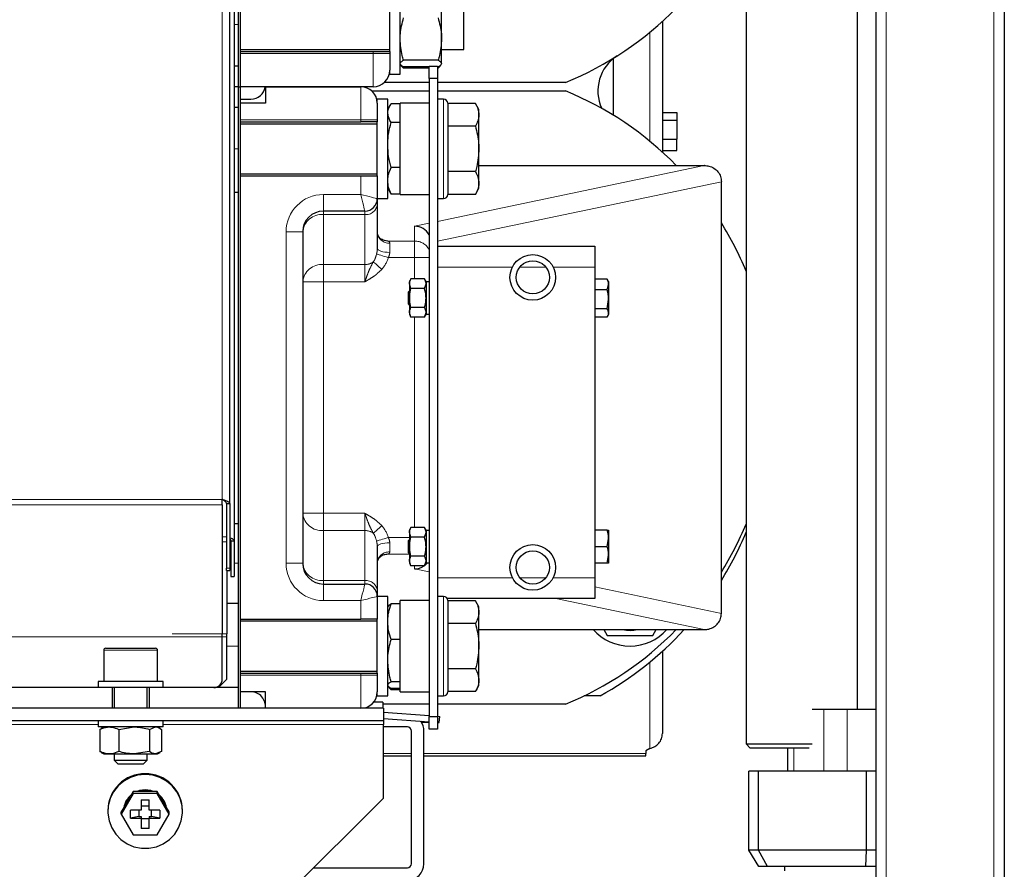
# Model space of a CAD drawing. Header units: millimetres. Extents: x 30 to 245, y 63 to 147.
# Tile 32 of 67: x 120.43 to 125.18, y 73.48 to 77.58. Entities that reach past the tile are written whole.
import ezdxf

# ---------------------------------------------------------------- set-up
doc = ezdxf.new("R2010")
doc.units = ezdxf.units.MM
doc.linetypes.add('PHANTOM', pattern=[12.7, 6.35, -1.27, 1.27, -1.27, 1.27, -1.27])

msp = doc.modelspace()

# ---------------------------------------------------------------- linework, layer by layer
at = {"color": 8, "linetype": 'PHANTOM', "lineweight": 18}
for p, q in [((124.6135, 90.9843), (124.6135, 65.8826)), ((125.1335, 90.9843), (125.1335, 65.8826)), ((121.4105, 75.2618), (121.4105, 80.2289)), ((121.4885, 77.5535), (121.4685, 77.5535)), ((123.4741, 77.5171), (123.4741, 76.9898)), ((121.4985, 77.4135), (122.1385, 77.4135)), ((122.1385, 77.4135), (122.1385, 77.4235)), ((122.1385, 77.2535), (122.1385, 77.4135)), ((122.1385, 77.4135), (122.2185, 77.4135)), ((122.0785, 77.0935), (122.0785, 77.2535)), ((122.4785, 77.098), (122.4785, 77.1935)), ((122.0785, 77.0935), (121.4985, 77.0935)), ((122.0785, 77.0835), (122.0785, 77.0935)), ((122.0785, 77.0935), (122.1585, 77.0935)), ((122.4785, 76.7135), (122.4785, 77.098)), ((121.4885, 76.9535), (121.4685, 76.9535)), ((122.4485, 76.6037), (123.7358, 76.8735)), ((122.0785, 76.7335), (122.0785, 76.8235)), ((123.8185, 76.7952), (122.4485, 76.5081)), ((121.8985, 76.7335), (122.0785, 76.7335)), ((121.8985, 76.6535), (121.8985, 76.7335)), ((121.8985, 76.6535), (121.8985, 76.6365)), ((121.8985, 76.6365), (121.8985, 76.3952)), ((122.0985, 76.6365), (121.8985, 76.6365)), ((122.0985, 76.6365), (122.0985, 76.6535)), ((122.0985, 76.3952), (122.0985, 76.6365)), ((122.3385, 76.5806), (122.4085, 76.5953)), ((122.3385, 76.5089), (122.3385, 76.5806)), ((121.7185, 74.9535), (121.7185, 76.5535)), ((121.7985, 76.5535), (121.7185, 76.5535)), ((122.2086, 76.5089), (122.3385, 76.5089)), ((122.2185, 76.4987), (122.2185, 76.4543)), ((122.3385, 76.5089), (122.3385, 76.4291)), ((121.8985, 76.3952), (122.0985, 76.3952)), ((121.8985, 76.3952), (121.8985, 76.3121)), ((122.0985, 76.3121), (122.0985, 76.3952)), ((122.3385, 76.4291), (122.2115, 76.4291)), ((122.3385, 76.3258), (122.3385, 76.4291)), ((122.3385, 76.4291), (122.4085, 76.4291)), ((122.18, 76.3719), (122.1585, 76.3514)), ((122.8105, 76.3835), (122.4485, 76.3835)), ((122.971, 76.3835), (122.8461, 76.3835)), ((123.2085, 76.3835), (123.0065, 76.3835)), ((121.8985, 76.3121), (121.7985, 76.3121)), ((121.8985, 76.3121), (121.8985, 75.1948)), ((122.0985, 76.3121), (121.8985, 76.3121)), ((122.3385, 75.1258), (122.3385, 76.1411)), ((121.4105, 75.2618), (113.5485, 75.2618)), ((121.4105, 75.2363), (113.5485, 75.2363)), ((121.8985, 75.1948), (121.7985, 75.1948)), ((121.8985, 75.1948), (121.8985, 75.1117)), ((121.8985, 75.1948), (122.0985, 75.1948)), ((122.0985, 75.1117), (122.0985, 75.1948)), ((122.1585, 75.1555), (122.18, 75.1351)), ((121.8985, 75.1117), (121.8985, 74.8704)), ((122.0985, 75.1117), (121.8985, 75.1117)), ((122.0985, 74.8704), (122.0985, 75.1117)), ((121.4305, 75.0818), (121.4105, 75.0818)), ((121.4305, 75.0563), (121.4105, 75.0563)), ((122.2115, 75.0778), (122.3135, 75.0778)), ((122.2185, 75.0526), (122.2185, 75.0083)), ((122.3135, 74.998), (122.2086, 74.998)), ((121.4305, 74.93), (121.4465, 74.93)), ((121.4525, 74.9535), (121.4465, 74.9535)), ((121.4885, 74.9535), (121.4685, 74.9535)), ((121.7985, 74.9535), (121.7185, 74.9535)), ((122.3385, 74.9263), (122.3385, 74.9411)), ((122.4085, 74.9116), (122.3385, 74.9263)), ((121.8985, 74.8704), (121.8985, 74.8535)), ((121.8985, 74.8704), (122.0985, 74.8704)), ((122.0985, 74.8535), (122.0985, 74.8704)), ((122.4485, 74.8835), (122.8105, 74.8835)), ((122.8461, 74.8835), (122.971, 74.8835)), ((123.0065, 74.8835), (123.2085, 74.8835)), ((121.8985, 74.8535), (121.8985, 74.7735)), ((123.2085, 74.8396), (123.8185, 74.7117)), ((122.0785, 74.7735), (121.8985, 74.7735)), ((122.0785, 74.6835), (122.0785, 74.7735)), ((122.4785, 74.7195), (122.4785, 74.7935)), ((123.7358, 74.6335), (123.0201, 74.7835)), ((122.4785, 74.3135), (122.4785, 74.7195)), ((113.5485, 74.6127), (121.4105, 74.6127)), ((121.4105, 74.5986), (113.5485, 74.5986)), ((121.4105, 74.6127), (121.4325, 74.6127)), ((121.4325, 74.5986), (121.4105, 74.5986)), ((121.0985, 74.5335), (120.8385, 74.5335)), ((121.4885, 74.5535), (121.4325, 74.5535)), ((123.4741, 74.4771), (123.4741, 74.0594)), ((121.4985, 74.4135), (122.0785, 74.4135)), ((122.0785, 74.4135), (122.0785, 74.4235)), ((122.0785, 74.2535), (122.0785, 74.4135)), ((122.0785, 74.4135), (122.1585, 74.4135)), ((124.3124, 74.2495), (124.3124, 73.9495)), ((124.4261, 74.2495), (124.4261, 73.9495)), ((120.8115, 74.1761), (119.2295, 74.1761)), ((122.1885, 74.1761), (121.1255, 74.1761)), ((124.1674, 74.0615), (124.1674, 73.9495)), ((122.3235, 74.0359), (122.1885, 74.0359)), ((123.4541, 74.0359), (122.3835, 74.0359))]:
    msp.add_line(p, q, dxfattribs=at)
at = {"color": 7, "linetype": 'Continuous', "lineweight": 25}
for p, q in [((125.1835, 90.9735), (125.1835, 65.8935)), ((124.5635, 90.9593), (124.5635, 65.8897)), ((124.4755, 74.2495), (124.4755, 83.6935)), ((123.9375, 80.6421), (123.9375, 74.0815)), ((121.4465, 75.2418), (121.4465, 80.2048)), ((121.4685, 80.1906), (121.4685, 75.0618)), ((121.4885, 77.2535), (121.4885, 80.1782)), ((121.4985, 77.2535), (121.4985, 80.172)), ((122.2685, 77.5535), (122.2685, 77.7935)), ((122.2185, 77.5535), (122.2185, 77.6835)), ((122.4685, 77.4835), (122.4685, 77.6714)), ((122.576, 77.4335), (122.576, 77.6735)), ((122.2185, 77.4235), (122.2185, 77.5535)), ((122.2685, 77.3135), (122.2685, 77.5535)), ((123.5341, 77.569), (123.5341, 76.938)), ((122.4685, 77.3655), (122.4685, 77.4835)), ((121.4985, 77.4335), (122.2185, 77.4335)), ((122.4685, 77.4335), (122.576, 77.4335)), ((121.4985, 77.4235), (122.1385, 77.4235)), ((122.1385, 77.4235), (122.2185, 77.4235)), ((122.2185, 77.4235), (122.2185, 77.4135)), ((122.2185, 77.4135), (122.2185, 77.3335)), ((123.2985, 77.1152), (123.2985, 77.3917)), ((121.4885, 77.3535), (121.4685, 77.3535)), ((121.4885, 77.2535), (121.4885, 77.3535)), ((122.2855, 77.3435), (122.2841, 77.3487)), ((122.4515, 77.3815), (122.2855, 77.3815)), ((122.4085, 77.3495), (122.2855, 77.3495)), ((122.4085, 77.3435), (122.2855, 77.3435)), ((122.4085, 77.3535), (122.4485, 77.3535)), ((122.4085, 77.2935), (122.4085, 77.3535)), ((122.4485, 77.3535), (122.4485, 77.2935)), ((122.4515, 77.3495), (122.4485, 77.3495)), ((122.4515, 77.3435), (122.4485, 77.3435)), ((122.4534, 77.3507), (122.4515, 77.3435)), ((122.2185, 77.3135), (122.2185, 77.3335)), ((122.2185, 77.3135), (122.2685, 77.3135)), ((122.4485, 77.2935), (122.4085, 77.2935)), ((122.4085, 77.2935), (122.4085, 74.2135)), ((122.4485, 77.2935), (122.4485, 74.2135)), ((121.4885, 77.2535), (121.4685, 77.2535)), ((121.4885, 77.1535), (121.4885, 77.2535)), ((121.4885, 77.2535), (121.4985, 77.2535)), ((121.4885, 74.2535), (121.4885, 77.2535)), ((122.1385, 77.2535), (121.4985, 77.2535)), ((121.4985, 74.2535), (121.4985, 77.2535)), ((121.6185, 77.2535), (122.0785, 77.2535)), ((121.6185, 77.2535), (121.6185, 77.1735)), ((122.4085, 77.2735), (122.1914, 77.2735)), ((123.0665, 77.2735), (122.4485, 77.2735)), ((121.4985, 77.1935), (121.5485, 77.1935)), ((122.1314, 77.2335), (122.4085, 77.2335)), ((122.2085, 77.1935), (122.1585, 77.1935)), ((122.1585, 77.1735), (122.1585, 77.1935)), ((122.2085, 76.9535), (122.2085, 77.1935)), ((122.4485, 77.2335), (123.0665, 77.2335)), ((122.4785, 77.1935), (122.4485, 77.1935)), ((121.4885, 77.1535), (121.4685, 77.1535)), ((121.6185, 77.1735), (121.4985, 77.1735)), ((122.1585, 77.1735), (122.1585, 77.0935)), ((122.2192, 77.1619), (122.2085, 77.1435)), ((122.2685, 77.1718), (122.2255, 77.1718)), ((122.4085, 77.1735), (122.2685, 77.1735)), ((122.2685, 76.7335), (122.2685, 77.1735)), ((122.4985, 77.1735), (122.4985, 77.086)), ((122.6315, 77.1729), (122.4985, 77.1729)), ((122.6485, 77.1435), (122.6315, 77.1729)), ((122.6485, 77.118), (122.6485, 77.1435)), ((122.6485, 76.9535), (122.6485, 77.118)), ((123.5341, 77.1287), (123.6041, 77.1287)), ((123.6041, 77.1287), (123.6041, 77.0916)), ((121.4985, 77.0835), (122.0785, 77.0835)), ((122.1585, 77.0735), (121.4985, 77.0735)), ((122.1585, 77.0835), (122.0785, 77.0835)), ((122.1585, 77.0935), (122.1585, 77.0835)), ((122.1585, 76.9535), (122.1585, 77.0835)), ((122.2685, 77.0815), (122.2255, 77.0815)), ((122.4985, 77.086), (122.4985, 76.7335)), ((122.6315, 77.0632), (122.4985, 77.0632)), ((123.5341, 77.0916), (123.6041, 77.0916)), ((123.6041, 77.0916), (123.6041, 76.9998)), ((123.5341, 76.9998), (123.6041, 76.9998)), ((123.6041, 76.9451), (123.6041, 76.9998)), ((122.1585, 76.8235), (122.1585, 76.9535)), ((122.2085, 76.7135), (122.2085, 76.9535)), ((122.6485, 76.7889), (122.6485, 76.9535)), ((123.5341, 76.9451), (123.6041, 76.9451)), ((122.2685, 76.8632), (122.2255, 76.8632)), ((122.6485, 76.8735), (123.7358, 76.8735)), ((121.4985, 76.8335), (122.1585, 76.8335)), ((121.4985, 76.8235), (122.0785, 76.8235)), ((122.0785, 76.8235), (122.1585, 76.8235)), ((122.1585, 76.8235), (122.1585, 76.7135)), ((122.6315, 76.8438), (122.4985, 76.8438)), ((122.6485, 76.7635), (122.6485, 76.7889)), ((123.8185, 76.7952), (123.8185, 76.7952)), ((123.8185, 74.7118), (123.8185, 76.7952)), ((121.4885, 76.7435), (121.4685, 76.7435)), ((122.2085, 76.7635), (122.2192, 76.745)), ((122.2191, 76.7451), (122.2255, 76.7352)), ((122.2685, 76.7352), (122.2255, 76.7352)), ((122.2685, 76.7335), (122.4085, 76.7335)), ((122.6315, 76.7341), (122.4985, 76.7341)), ((122.6315, 76.7341), (122.6485, 76.7635)), ((122.1585, 76.7135), (122.2085, 76.7135)), ((122.1585, 76.7135), (122.1585, 76.6864)), ((122.1585, 76.6864), (122.1585, 76.4732)), ((122.4485, 76.7135), (122.4785, 76.7135)), ((122.0985, 76.6535), (121.8985, 76.6535)), ((121.7985, 76.5535), (121.7985, 74.9535)), ((122.4485, 76.4835), (123.2085, 76.4835)), ((123.2085, 76.4835), (123.2085, 76.3835)), ((123.2085, 76.3835), (123.2085, 74.8835)), ((122.3207, 76.3258), (122.3135, 76.3135)), ((122.3135, 76.3135), (122.3135, 76.3027)), ((122.3207, 76.2797), (122.3135, 76.3027)), ((122.3135, 76.3027), (122.3135, 76.2335)), ((122.3864, 76.3258), (122.3207, 76.3258)), ((122.3935, 76.3135), (122.3864, 76.3258)), ((122.3864, 76.2797), (122.3935, 76.3027)), ((122.3935, 76.3135), (122.3935, 76.3027)), ((122.4085, 76.3115), (122.3935, 76.3115)), ((122.3935, 76.3027), (122.3935, 76.2335)), ((123.2674, 76.3256), (123.2085, 76.3256)), ((123.2674, 76.3256), (123.2696, 76.322)), ((123.2674, 76.2734), (123.2745, 76.2995)), ((123.2745, 76.3135), (123.2695, 76.3222)), ((123.2745, 76.3135), (123.2745, 76.2995)), ((123.2745, 76.2995), (123.2745, 76.2273)), ((122.3135, 76.2685), (122.3085, 76.2635)), ((122.3085, 76.2464), (122.3085, 76.2635)), ((122.3085, 76.2035), (122.3085, 76.2464)), ((122.3864, 76.2797), (122.3207, 76.2797)), ((123.2674, 76.2734), (123.2085, 76.2734)), ((122.3085, 76.2035), (122.3135, 76.1985)), ((122.3135, 76.2335), (122.3135, 76.1642)), ((122.3935, 76.2335), (122.3935, 76.1642)), ((123.2674, 76.1813), (123.2745, 76.2273)), ((123.2745, 76.2273), (123.2745, 76.1613)), ((122.3207, 76.1411), (122.3135, 76.1642)), ((122.3135, 76.1642), (122.3135, 76.1535)), ((122.3135, 76.1535), (122.3207, 76.1411)), ((122.3864, 76.1873), (122.3207, 76.1873)), ((122.3864, 76.1411), (122.3935, 76.1642)), ((122.3864, 76.1411), (122.3935, 76.1535)), ((122.3935, 76.1642), (122.3935, 76.1535)), ((122.3935, 76.1555), (122.4085, 76.1555)), ((123.2674, 76.1813), (123.2085, 76.1813)), ((123.2695, 76.1448), (123.2745, 76.1535)), ((123.2745, 76.1613), (123.2745, 76.1535)), ((122.3864, 76.1411), (122.3207, 76.1411)), ((123.2674, 76.1414), (123.2085, 76.1414)), ((121.4105, 75.2363), (121.4105, 75.2618)), ((121.4105, 75.2363), (121.4105, 74.6127)), ((121.4305, 75.2418), (121.4465, 75.2418)), ((121.4305, 75.2418), (121.4305, 74.93)), ((121.4465, 75.2418), (121.4465, 74.93)), ((121.4885, 75.1435), (121.4685, 75.1435)), ((122.3207, 75.1258), (122.3135, 75.1135)), ((122.3135, 75.1135), (122.3135, 75.1027)), ((122.3864, 75.1258), (122.3207, 75.1258)), ((122.3935, 75.1135), (122.3864, 75.1258)), ((122.3935, 75.1135), (122.3935, 75.1027)), ((122.4085, 75.1115), (122.3935, 75.1115)), ((123.2674, 75.1135), (123.2085, 75.1135)), ((123.2745, 75.1135), (123.2745, 75.0735)), ((121.4525, 75.0618), (121.4685, 75.0618)), ((121.4525, 75.0618), (121.4525, 74.89)), ((121.4685, 75.0618), (121.4685, 74.89)), ((122.3135, 75.0685), (122.3085, 75.0635)), ((122.3085, 75.0335), (122.3085, 75.0635)), ((122.3135, 75.1027), (122.3135, 75.0335)), ((122.3207, 75.0797), (122.3135, 75.1027)), ((122.3864, 75.0797), (122.3207, 75.0797)), ((122.3864, 75.0797), (122.3935, 75.1027)), ((122.3935, 75.1027), (122.3935, 75.0335)), ((123.2674, 75.0335), (123.2745, 75.0735)), ((123.2745, 75.0735), (123.2745, 74.9935)), ((122.1585, 75.0338), (122.1585, 74.8205)), ((122.3085, 75.0035), (122.3085, 75.0335)), ((122.3135, 75.0335), (122.3135, 74.9642)), ((122.3935, 75.0335), (122.3935, 74.9642)), ((123.2674, 75.0335), (123.2085, 75.0335)), ((122.3085, 75.0035), (122.3135, 74.9985)), ((122.3207, 74.9411), (122.3135, 74.9642)), ((122.3135, 74.9642), (122.3135, 74.9535)), ((122.3864, 74.9873), (122.3207, 74.9873)), ((122.3864, 74.9411), (122.3935, 74.9642)), ((122.3935, 74.9642), (122.3935, 74.9535)), ((123.2674, 74.9535), (123.2745, 74.9935)), ((123.2745, 74.9935), (123.2745, 74.9535)), ((121.4305, 74.9183), (121.4305, 74.93)), ((121.4305, 74.9183), (121.4465, 74.9183)), ((121.4325, 74.9183), (121.4325, 74.6127)), ((121.4465, 74.93), (121.4465, 74.9183)), ((122.3135, 74.9535), (122.3207, 74.9411)), ((122.3864, 74.9411), (122.3207, 74.9411)), ((122.3864, 74.9411), (122.3935, 74.9535)), ((122.3935, 74.9555), (122.4085, 74.9555)), ((123.2674, 74.9535), (123.2085, 74.9535)), ((121.4525, 74.89), (121.4685, 74.89)), ((123.2085, 74.8835), (123.2085, 74.7835)), ((121.8985, 74.8535), (122.0985, 74.8535)), ((122.1585, 74.8205), (122.1585, 74.7935)), ((122.2085, 74.7935), (122.1585, 74.7935)), ((122.1585, 74.7935), (122.1585, 74.6835)), ((122.2085, 74.5535), (122.2085, 74.7935)), ((122.4085, 74.7735), (122.2685, 74.7735)), ((122.2685, 74.3335), (122.2685, 74.7735)), ((122.4785, 74.7935), (122.4485, 74.7935)), ((123.2085, 74.7835), (122.4958, 74.7835)), ((122.4985, 74.7735), (122.4985, 74.7056)), ((122.6315, 74.7729), (122.4985, 74.7729)), ((122.6485, 74.7435), (122.6315, 74.7729)), ((121.4885, 74.7596), (121.4325, 74.7596)), ((122.2685, 74.7574), (122.2255, 74.7574)), ((122.6485, 74.718), (122.6485, 74.7435)), ((121.4985, 74.6835), (122.0785, 74.6835)), ((122.1585, 74.6835), (122.0785, 74.6835)), ((122.1585, 74.5535), (122.1585, 74.6835)), ((122.4985, 74.7056), (122.4985, 74.3335)), ((122.6485, 74.5535), (122.6485, 74.718)), ((123.8185, 74.7117), (123.8185, 74.7118)), ((122.1585, 74.6735), (121.4985, 74.6735)), ((122.6315, 74.6632), (122.4985, 74.6632)), ((122.6485, 74.6335), (123.7358, 74.6335)), ((123.2512, 74.6335), (123.2681, 74.6042)), ((123.4874, 74.6042), (123.5043, 74.6335)), ((121.4105, 74.5986), (121.4105, 74.6127)), ((121.4105, 74.3935), (121.4105, 74.5986)), ((121.4325, 74.5986), (121.4325, 74.6127)), ((121.4325, 74.3935), (121.4325, 74.5986)), ((122.2685, 74.5855), (122.2255, 74.5855)), ((120.8385, 74.5335), (120.8385, 74.3835)), ((120.8485, 74.5435), (121.0885, 74.5435)), ((121.0985, 74.3835), (121.0985, 74.5335)), ((122.1585, 74.4235), (122.1585, 74.5535)), ((122.2085, 74.3135), (122.2085, 74.5535)), ((122.6485, 74.3889), (122.6485, 74.5535)), ((123.5341, 74.529), (123.5341, 74.1315)), ((122.6315, 74.4438), (122.4985, 74.4438)), ((121.3925, 74.3535), (121.4325, 74.3935)), ((121.4985, 74.4335), (122.1585, 74.4335)), ((121.4985, 74.4235), (122.0785, 74.4235)), ((122.0785, 74.4235), (122.1585, 74.4235)), ((122.1585, 74.4235), (122.1585, 74.4135)), ((122.1585, 74.4135), (122.1585, 74.3335)), ((120.8785, 74.3535), (119.1585, 74.3535)), ((120.8115, 74.3835), (120.8115, 74.3535)), ((121.1255, 74.3835), (120.8115, 74.3835)), ((120.8785, 74.3535), (120.8785, 74.2535)), ((121.0585, 74.3535), (120.8785, 74.3535)), ((120.8885, 74.3535), (120.8885, 74.2535)), ((121.0485, 74.2535), (121.0485, 74.3535)), ((121.0585, 74.3535), (121.0585, 74.2535)), ((121.4885, 74.3535), (121.0585, 74.3535)), ((121.1255, 74.3535), (121.1255, 74.3835)), ((121.4885, 74.2535), (121.4885, 74.3535)), ((122.2255, 74.3435), (122.2236, 74.3507)), ((122.2685, 74.3815), (122.2255, 74.3815)), ((122.2685, 74.3495), (122.2255, 74.3495)), ((122.2685, 74.3435), (122.2255, 74.3435)), ((122.6315, 74.3341), (122.6485, 74.3635)), ((122.6485, 74.3635), (122.6485, 74.3889)), ((121.6185, 74.3335), (121.4985, 74.3335)), ((121.6185, 74.2535), (121.6185, 74.3335)), ((122.1585, 74.3135), (122.1585, 74.3335)), ((122.1585, 74.3135), (122.2085, 74.3135)), ((122.2685, 74.3335), (122.4085, 74.3335)), ((122.4485, 74.3135), (122.4785, 74.3135)), ((122.6315, 74.3341), (122.4985, 74.3341)), ((123.2331, 74.3135), (123.1559, 74.3135)), ((122.1885, 74.2535), (113.5485, 74.2535)), ((121.6185, 74.283), (121.6157, 74.283)), ((121.6174, 74.276), (121.6185, 74.276)), ((122.1851, 74.283), (122.1406, 74.283)), ((122.1851, 74.283), (122.1851, 74.2535)), ((122.4085, 74.2735), (122.1851, 74.2735)), ((122.1885, 74.2535), (122.1885, 74.1935)), ((123.0665, 74.2735), (122.4485, 74.2735)), ((124.2569, 74.2495), (124.3124, 74.2495)), ((124.3124, 74.2495), (124.4261, 74.2495)), ((124.4261, 74.2495), (124.5635, 74.2495)), ((122.1885, 74.2344), (122.4085, 74.2184)), ((122.1885, 74.2043), (122.4085, 74.1883)), ((122.4085, 74.2135), (122.4485, 74.2135)), ((122.4085, 74.1535), (122.4085, 74.2135)), ((122.4485, 74.2155), (122.4595, 74.2147)), ((122.4485, 74.2135), (122.4485, 74.1535)), ((122.4573, 74.1847), (122.4595, 74.2147)), ((122.1885, 74.1935), (113.5485, 74.1935)), ((120.8115, 74.1935), (120.8115, 74.1635)), ((121.1255, 74.1635), (120.8115, 74.1635)), ((120.8276, 74.1553), (120.8196, 74.1519)), ((120.8385, 74.1635), (120.8268, 74.1567)), ((120.9107, 74.1519), (120.9851, 74.1635)), ((121.0595, 74.1519), (121.0885, 74.1635)), ((121.1102, 74.1567), (121.0985, 74.1635)), ((121.1255, 74.1635), (121.1255, 74.1935)), ((122.1885, 74.1935), (122.1885, 74.1761)), ((122.1885, 73.8192), (122.1885, 74.1761)), ((122.3035, 74.1635), (122.1885, 74.1635)), ((122.4085, 74.1847), (122.372, 74.1847)), ((122.4485, 74.1535), (122.4085, 74.1535)), ((122.4485, 74.1854), (122.4573, 74.1847)), ((122.4573, 74.1847), (122.4485, 74.1847)), ((120.8196, 74.1519), (120.8196, 74.0451)), ((120.9107, 74.1519), (120.9107, 74.0451)), ((121.0595, 74.1519), (121.0595, 74.0451)), ((121.1174, 74.1519), (121.1174, 74.0451)), ((122.3235, 73.5035), (122.3235, 74.1435)), ((122.3835, 73.5035), (122.3835, 74.1435)), ((123.4741, 74.0594), (123.4541, 74.0477)), ((123.9375, 74.0815), (123.9575, 74.0615)), ((123.9375, 74.0815), (124.2065, 74.0815)), ((124.2413, 74.0615), (123.9575, 74.0615)), ((124.1374, 74.0615), (124.1374, 73.9495)), ((124.2065, 74.0815), (124.2569, 74.0815)), ((120.8196, 74.0451), (120.8276, 74.0419)), ((120.8267, 74.0403), (120.8385, 74.0335)), ((120.8385, 74.0335), (120.8651, 74.0335)), ((120.8651, 74.0335), (120.9851, 74.0335)), ((120.8885, 74.0335), (120.8885, 74.0035)), ((121.0595, 74.0451), (120.9851, 74.0335)), ((120.9851, 74.0335), (121.0885, 74.0335)), ((121.0485, 74.0035), (121.0485, 74.0335)), ((121.1174, 74.0451), (121.0885, 74.0335)), ((121.0885, 74.0335), (121.0985, 74.0335)), ((121.0985, 74.0335), (121.1104, 74.0403)), ((122.1885, 74.0244), (122.3235, 74.0244)), ((122.3835, 74.0244), (123.4541, 74.0244)), ((123.4541, 74.0477), (123.4541, 74.0359)), ((123.4541, 74.0244), (123.4541, 74.0359)), ((120.8885, 74.0035), (120.9085, 73.9835)), ((120.8885, 74.0035), (121.0259, 74.0035)), ((121.0116, 73.9835), (120.9085, 73.9835)), ((121.0285, 73.9835), (121.0116, 73.9835)), ((121.0259, 74.0035), (121.0485, 74.0035)), ((121.0285, 73.9835), (121.0485, 74.0035)), ((123.9507, 73.5695), (123.9507, 73.9495)), ((123.9976, 73.9495), (123.9507, 73.9495)), ((123.9976, 73.5695), (123.9976, 73.9495)), ((124.5194, 73.9495), (123.9976, 73.9495)), ((124.5194, 73.5695), (124.5194, 73.9495)), ((124.5635, 73.9495), (124.5194, 73.9495)), ((120.9808, 73.8418), (120.923, 73.7427)), ((120.9679, 73.8302), (120.9359, 73.7752)), ((120.9808, 73.8523), (120.9679, 73.8302)), ((120.9808, 73.8418), (120.9808, 73.8523)), ((121.0065, 73.8523), (120.9808, 73.8523)), ((121.0962, 73.8418), (120.9808, 73.8418)), ((121.0705, 73.8523), (121.0065, 73.8523)), ((121.0962, 73.8523), (121.0705, 73.8523)), ((121.0962, 73.8418), (121.0962, 73.8523)), ((121.1091, 73.8302), (121.0962, 73.8523)), ((121.154, 73.7427), (121.0962, 73.8418)), ((121.1411, 73.7752), (121.1091, 73.8302)), ((120.9359, 73.7752), (120.923, 73.7531)), ((121.0185, 73.8125), (121.0585, 73.8125)), ((121.0185, 73.8125), (121.0185, 73.7625)), ((121.0585, 73.7816), (121.0185, 73.7816)), ((121.0585, 73.7625), (121.0585, 73.8125)), ((121.154, 73.7531), (121.1411, 73.7752)), ((121.6885, 73.3234), (122.1885, 73.8192)), ((120.8585, 73.7597), (120.8585, 73.7558)), ((120.923, 73.7427), (120.923, 73.7531)), ((120.923, 73.7427), (120.9808, 73.6436)), ((121.0185, 73.7625), (120.9681, 73.7625)), ((120.9681, 73.7229), (120.9681, 73.7625)), ((121.0085, 73.732), (120.9681, 73.7229)), ((121.0085, 73.7625), (121.0085, 73.732)), ((121.0085, 73.732), (121.0185, 73.732)), ((121.0185, 73.732), (121.0185, 73.7229)), ((121.1089, 73.7625), (121.0585, 73.7625)), ((121.0585, 73.732), (121.0585, 73.7229)), ((121.0585, 73.732), (121.0685, 73.732)), ((121.0685, 73.732), (121.0685, 73.7625)), ((121.1089, 73.7229), (121.0685, 73.732)), ((121.0962, 73.6436), (121.154, 73.7427)), ((121.1089, 73.7625), (121.1089, 73.7229)), ((121.154, 73.7427), (121.154, 73.7531)), ((121.2185, 73.7558), (121.2185, 73.7597)), ((120.9681, 73.7229), (121.0185, 73.7229)), ((121.0185, 73.7229), (121.0185, 73.6729)), ((121.0185, 73.7221), (121.0585, 73.7221)), ((121.0585, 73.6729), (121.0585, 73.7229)), ((121.0585, 73.7229), (121.1089, 73.7229)), ((120.9808, 73.6436), (121.0962, 73.6436)), ((121.0585, 73.6729), (121.0185, 73.6729)), ((123.9989, 73.4895), (123.9507, 73.5695)), ((123.9976, 73.5695), (123.9507, 73.5695)), ((124.5194, 73.5695), (123.9976, 73.5695)), ((124.0415, 73.4895), (123.9976, 73.5695)), ((124.5151, 73.4895), (124.5194, 73.5695)), ((124.5635, 73.5695), (124.5194, 73.5695)), ((124.0415, 73.4895), (123.9989, 73.4895)), ((124.5151, 73.4895), (124.0415, 73.4895)), ((124.1225, 73.4895), (124.1225, 73.4695)), ((124.5635, 73.4895), (124.5151, 73.4895)), ((121.8499, 73.4835), (122.3035, 73.4835))]:
    msp.add_line(p, q, dxfattribs=at)
at = {"color": 8, "linetype": 'PHANTOM', "lineweight": 18, "flags": 128}
for points in [[(122.0985, 76.6535), (122.0982, 76.6547), (122.0973, 76.6583), (122.0958, 76.6642), (122.0938, 76.6722), (122.0914, 76.682), (122.0885, 76.6935), (122.0854, 76.7061), (122.082, 76.7196), (122.0785, 76.7335)], [(122.1585, 76.7135), (122.1573, 76.7138), (122.1537, 76.7147), (122.1478, 76.7161), (122.1398, 76.7181), (122.1299, 76.7206), (122.1185, 76.7235), (122.1059, 76.7266), (122.0924, 76.73), (122.0785, 76.7335)], [(122.2086, 76.5089), (122.1996, 76.5095), (122.1927, 76.5109)], [(122.2115, 76.4291), (122.2016, 76.4321), (122.192, 76.4349), (122.183, 76.4376), (122.1748, 76.4401), (122.1677, 76.4422), (122.162, 76.4439), (122.1577, 76.4452), (122.155, 76.446)], [(122.2185, 76.4543), (122.2068, 76.4547), (122.1956, 76.4557), (122.1852, 76.4575), (122.1761, 76.4598), (122.1686, 76.4627), (122.1631, 76.4659), (122.1597, 76.4695), (122.1585, 76.4732)], [(122.1392, 76.4085), (122.1423, 76.4057), (122.1461, 76.4023), (122.1506, 76.3983), (122.1557, 76.3937), (122.1613, 76.3886), (122.1673, 76.3832), (122.1736, 76.3776), (122.18, 76.3719)], [(122.1392, 75.0985), (122.1423, 75.1012), (122.1461, 75.1046), (122.1506, 75.1087), (122.1557, 75.1133), (122.1613, 75.1183), (122.1673, 75.1237), (122.1736, 75.1293), (122.18, 75.1351)], [(122.2115, 75.0778), (122.2016, 75.0749), (122.192, 75.072), (122.183, 75.0693), (122.1748, 75.0669), (122.1677, 75.0648), (122.162, 75.063), (122.1577, 75.0618), (122.155, 75.061)], [(122.1585, 75.0338), (122.1597, 75.0374), (122.1631, 75.041), (122.1686, 75.0442), (122.1761, 75.0471), (122.1852, 75.0495), (122.1956, 75.0512), (122.2068, 75.0523), (122.2185, 75.0526)], [(122.193, 74.9961), (122.1996, 74.9975), (122.2086, 74.998)], [(122.0985, 74.8535), (122.0981, 74.8519), (122.097, 74.8474), (122.0951, 74.84), (122.0927, 74.83), (122.0896, 74.8179), (122.0862, 74.8041), (122.0824, 74.7891), (122.0785, 74.7735)], [(122.1585, 74.7935), (122.157, 74.7931), (122.1524, 74.7919), (122.145, 74.7901), (122.1351, 74.7876), (122.123, 74.7846), (122.1091, 74.7811), (122.0941, 74.7774), (122.0785, 74.7735)]]:
    msp.add_lwpolyline(points, dxfattribs=at)
at = {"color": 7, "linetype": 'Continuous', "lineweight": 25, "flags": 128}
for points in [[(121.0385, 73.9342), (121.0023, 73.9306), (120.9675, 73.9198), (120.9357, 73.9022), (120.908, 73.8787), (120.8858, 73.8502), (120.8697, 73.8177), (120.8606, 73.7828), (120.8587, 73.7467), (120.8643, 73.711), (120.8769, 73.6772), (120.8962, 73.6465), (120.9213, 73.6203), (120.9512, 73.5997), (120.9846, 73.5855), (121.0203, 73.5782), (121.0567, 73.5782), (121.0924, 73.5855), (121.1259, 73.5997), (121.1558, 73.6203), (121.1809, 73.6465), (121.2001, 73.6772), (121.2128, 73.711), (121.2183, 73.7467), (121.2164, 73.7828), (121.2073, 73.8177), (121.1913, 73.8502), (121.169, 73.8787), (121.1413, 73.9022), (121.1095, 73.9198), (121.0747, 73.9306), (121.0385, 73.9342)], [(121.0385, 73.8599), (121.0113, 73.8563), (120.9992, 73.8523)], [(121.0778, 73.8523), (121.0657, 73.8563), (121.0385, 73.8599)]]:
    msp.add_lwpolyline(points, dxfattribs=at)
at = {"color": 7, "linetype": 'Continuous', "lineweight": 25}
for centre, radius in [((122.9085, 76.3335), 0.11), ((122.9085, 76.3335), 0.08), ((122.9085, 74.9335), 0.11), ((122.9085, 74.9335), 0.08)]:
    msp.add_circle(centre, radius, dxfattribs=at)
for centre, radius, start, end in [((122.4585, 78.7535), 1.6, 292.3316, 315.573), ((123.4227, 77.2335), 0.2, 122.3875, 205.0431), ((122.1385, 77.3335), 0.08, 270, 0), ((121.5485, 77.2635), 0.07, 270, 351.7868), ((122.0785, 77.1735), 0.08, 0, 90), ((122.4785, 77.1735), 0.02, 0, 90), ((122.4585, 75.7535), 1.6, 44.427, 67.6684), ((122.4785, 76.7335), 0.02, 270, 0), ((122.0985, 76.7135), 0.06, 270, 0), ((121.8985, 76.5535), 0.1, 90, 180), ((122.4585, 75.7535), 1.6, 22.4257, 31.7883), ((122.4585, 75.7535), 1.6, 328.2117, 337.5743), ((122.4585, 75.7135), 1.6, 328.2117, 337.5743), ((121.8985, 74.9535), 0.1, 180, 270), ((122.0985, 74.7935), 0.06, 0, 90), ((122.4785, 74.7735), 0.02, 0, 90), ((122.4585, 75.7535), 1.6, 292.3316, 315.573), ((123.3778, 74.7942), 0.24, 222.0546, 317.9454), ((122.4585, 75.7135), 1.6, 298.955, 317.5458), ((123.3778, 74.7942), 0.1645, 257.6892, 282.3108), ((120.8485, 74.5335), 0.01, 90, 180), ((121.0885, 74.5335), 0.01, 0, 90), ((121.3705, 74.3935), 0.04, 270, 0), ((121.5485, 74.2635), 0.07, 351.4248, 90), ((122.0785, 74.3335), 0.08, 270, 0), ((122.4785, 74.3335), 0.02, 270, 0), ((122.3035, 74.1435), 0.02, 0, 90), ((122.3035, 74.1435), 0.08, 0, 36.5145), ((121.0377, 73.7589), 0.1792, 89.7465, 179.7612), ((121.0393, 73.7589), 0.1792, 0.2388, 90.2535), ((121.0374, 73.7556), 0.1039, 129.7271, 169.8456), ((121.0374, 73.7529), 0.1039, 131.9587, 167.6136), ((121.0385, 73.7514), 0.1059, 72.396, 107.604), ((121.0396, 73.7555), 0.1039, 10.1602, 50.2671), ((121.0396, 73.7529), 0.1039, 12.3864, 48.0413), ((122.3035, 73.5035), 0.08, 270, 0), ((122.3035, 73.5035), 0.02, 270, 0)]:
    msp.add_arc(centre, radius, start, end, dxfattribs=at)
at = {"color": 8, "linetype": 'PHANTOM', "lineweight": 18}
for centre, radius, start, end in [((121.8985, 76.5535), 0.18, 90, 180), ((122.1032, 76.692), 0.0556, 265.2101, 354.2302), ((121.8908, 76.5441), 0.0927, 85.2096, 174.23), ((122.2149, 76.5551), 0.0565, 184.276, 273.7162), ((122.3386, 76.4289), 0.08, 29.0532, 90.0363), ((121.8908, 76.3028), 0.0927, 85.21, 174.2296), ((122.0992, 76.4623), 0.0671, 269.4064, 306.612), ((121.8908, 75.2041), 0.0927, 185.7702, 274.7902), ((122.0992, 75.0446), 0.0671, 53.388, 90.5936), ((122.2149, 74.9519), 0.0565, 86.2832, 175.7247), ((121.8985, 74.9535), 0.18, 180, 270), ((121.8908, 74.9628), 0.0927, 185.7703, 274.7901), ((122.1032, 74.8149), 0.0556, 5.7691, 94.7906)]:
    msp.add_arc(centre, radius, start, end, dxfattribs=at)
at = {"color": 7, "linetype": 'Continuous', "lineweight": 25}
for centre, major_axis, ratio, start_param, end_param in [((123.9137, 76.831), (0.197, -0.0387), 0.089377, 2.703522, 2.714509), ((122.3385, 76.5008), (0.0624, -0.0507), 0.987337, 1.181238, 2.246674), ((122.3385, 75.0061), (0.0624, 0.0507), 0.987337, 4.036511, 4.642847), ((122.3385, 75.0061), (0.0624, 0.0507), 0.987337, 4.705085, 4.907604), ((123.9137, 74.676), (0.197, 0.0387), 0.089377, 3.568676, 3.579664)]:
    msp.add_ellipse(centre, major_axis=major_axis, ratio=ratio, start_param=start_param, end_param=end_param, dxfattribs=at)
at = {"color": 8, "linetype": 'PHANTOM', "lineweight": 18}
for centre, major_axis, ratio, start_param, end_param in [((122.0985, 76.5032), (0.12, 0), 0.118957, 0.408472, 0.685317), ((122.0985, 76.4779), (0, 0.0946), 0.634308, 3.887564, 4.36773), ((122.0985, 76.4779), (0, 0.1444), 0.830799, 3.887564, 4.36773), ((122.0985, 75.029), (0, 0.1444), 0.830799, 5.057048, 5.537214), ((122.0985, 75.029), (0, 0.0946), 0.634308, 5.057048, 5.537214), ((122.0985, 75.0037), (0.12, 0), 0.118957, 5.628563, 5.874713)]:
    msp.add_ellipse(centre, major_axis=major_axis, ratio=ratio, start_param=start_param, end_param=end_param, dxfattribs=at)
at = {"color": 7, "linetype": 'Continuous', "lineweight": 25}
for points, knots in [([(122.2685, 77.4835), (122.2687, 77.4918), (122.2696, 77.5264), (122.2786, 77.56), (122.2855, 77.5855)], [0, 0, 0, 0, 0.242385, 1, 1, 1, 1]), ([(122.4515, 77.5855), (122.4584, 77.56), (122.4675, 77.5264), (122.4683, 77.4918), (122.4685, 77.4835)], [0, 0, 0, 0, 0.757616, 1, 1, 1, 1]), ([(122.2855, 77.3815), (122.2832, 77.389), (122.2732, 77.4222), (122.2706, 77.4567), (122.2685, 77.4835)], [0, 0, 0, 0, 0.224394, 1, 1, 1, 1]), ([(122.4685, 77.4835), (122.4664, 77.4567), (122.4638, 77.4222), (122.4538, 77.389), (122.4515, 77.3815)], [0, 0, 0, 0, 0.775604, 1, 1, 1, 1]), ([(122.2685, 77.3655), (122.2685, 77.3659), (122.2687, 77.3687), (122.2724, 77.3742), (122.2811, 77.379), (122.2855, 77.3815)], [0, 0, 0, 0, 0.070093, 0.530779, 1, 1, 1, 1]), ([(122.2855, 77.3495), (122.2807, 77.3521), (122.2712, 77.3573), (122.2694, 77.3628), (122.2685, 77.3655)], [0, 0, 0, 0, 0.495456, 1, 1, 1, 1]), ([(122.2722, 77.3584), (122.2726, 77.3573), (122.2745, 77.3522), (122.2807, 77.3474), (122.2855, 77.3435)], [0, 0, 0, 0, 0.218867, 1, 1, 1, 1]), ([(122.4515, 77.3815), (122.4563, 77.3789), (122.4659, 77.3737), (122.4676, 77.3682), (122.4685, 77.3655)], [0, 0, 0, 0, 0.495458, 1, 1, 1, 1]), ([(122.4685, 77.3655), (122.4685, 77.3651), (122.4683, 77.3622), (122.4646, 77.3568), (122.4559, 77.352), (122.4515, 77.3495)], [0, 0, 0, 0, 0.070093, 0.530789, 1, 1, 1, 1]), ([(122.4515, 77.3435), (122.4567, 77.3476), (122.463, 77.3524), (122.4646, 77.3575), (122.4648, 77.3584)], [0, 0, 0, 0, 0.824731, 1, 1, 1, 1]), ([(122.2085, 77.1266), (122.2087, 77.1303), (122.2096, 77.1456), (122.2186, 77.1605), (122.2255, 77.1718)], [0, 0, 0, 0, 0.242388, 1, 1, 1, 1]), ([(122.6315, 77.1729), (122.6363, 77.164), (122.6459, 77.146), (122.6476, 77.1274), (122.6485, 77.118)], [0, 0, 0, 0, 0.495458, 1, 1, 1, 1]), ([(122.2255, 77.0815), (122.2232, 77.0848), (122.2132, 77.0995), (122.2106, 77.1148), (122.2085, 77.1266)], [0, 0, 0, 0, 0.224393, 1, 1, 1, 1]), ([(122.6485, 77.118), (122.6485, 77.1167), (122.6483, 77.1069), (122.6446, 77.0883), (122.6359, 77.0716), (122.6315, 77.0632)], [0, 0, 0, 0, 0.07009, 0.530785, 1, 1, 1, 1]), ([(122.2085, 76.9724), (122.2085, 76.975), (122.2087, 76.9946), (122.2124, 77.0315), (122.2211, 77.0647), (122.2255, 77.0815)], [0, 0, 0, 0, 0.070093, 0.530784, 1, 1, 1, 1]), ([(122.6315, 77.0632), (122.6384, 77.0358), (122.6475, 76.9996), (122.6483, 76.9625), (122.6485, 76.9535)], [0, 0, 0, 0, 0.757613, 1, 1, 1, 1]), ([(122.2255, 76.8632), (122.2207, 76.8809), (122.2112, 76.9167), (122.2094, 76.9537), (122.2085, 76.9724)], [0, 0, 0, 0, 0.495459, 1, 1, 1, 1]), ([(122.6485, 76.9535), (122.6464, 76.9247), (122.6438, 76.8875), (122.6338, 76.8518), (122.6315, 76.8438)], [0, 0, 0, 0, 0.775606, 1, 1, 1, 1]), ([(122.2085, 76.7992), (122.2085, 76.8007), (122.2087, 76.8122), (122.2124, 76.8339), (122.2211, 76.8534), (122.2255, 76.8632)], [0, 0, 0, 0, 0.07009, 0.530782, 1, 1, 1, 1]), ([(123.7367, 76.8735), (123.744, 76.8729), (123.7602, 76.8717), (123.7833, 76.8612), (123.8028, 76.8437), (123.816, 76.8208), (123.8177, 76.8037), (123.8185, 76.7952)], [0, 0, 0, 0, 0.173416, 0.386906, 0.592318, 0.796143, 1, 1, 1, 1]), ([(122.6315, 76.8438), (122.6363, 76.8349), (122.6459, 76.8169), (122.6476, 76.7983), (122.6485, 76.7889)], [0, 0, 0, 0, 0.495455, 1, 1, 1, 1]), ([(122.2255, 76.7352), (122.2207, 76.7456), (122.2112, 76.7665), (122.2094, 76.7882), (122.2085, 76.7992)], [0, 0, 0, 0, 0.495465, 1, 1, 1, 1]), ([(122.6485, 76.7889), (122.6485, 76.7876), (122.6483, 76.7778), (122.6446, 76.7592), (122.6359, 76.7425), (122.6315, 76.7341)], [0, 0, 0, 0, 0.07009, 0.530786, 1, 1, 1, 1]), ([(122.1929, 76.5117), (122.1889, 76.5127), (122.1795, 76.5153), (122.1681, 76.5256), (122.1608, 76.5374), (122.1586, 76.5466), (122.1587, 76.5493), (122.1587, 76.5502)], [0, 0, 0, 0, 0.187069, 0.447584, 0.685349, 0.90101, 1, 1, 1, 1]), ([(122.3135, 76.3027), (122.3135, 76.3033), (122.3136, 76.3111), (122.3173, 76.3187), (122.3207, 76.3258)], [0, 0, 0, 0, 0.070189, 1, 1, 1, 1]), ([(122.3935, 76.3027), (122.3935, 76.3033), (122.3934, 76.3111), (122.3898, 76.3187), (122.3864, 76.3258)], [0, 0, 0, 0, 0.070189, 1, 1, 1, 1]), ([(123.2745, 76.2995), (123.2745, 76.3001), (123.2744, 76.3089), (123.2708, 76.3175), (123.2674, 76.3256)], [0, 0, 0, 0, 0.070189, 1, 1, 1, 1]), ([(122.3135, 76.2335), (122.3136, 76.2373), (122.314, 76.2529), (122.3178, 76.2681), (122.3207, 76.2797)], [0, 0, 0, 0, 0.244362, 1, 1, 1, 1]), ([(122.3935, 76.2335), (122.3934, 76.2373), (122.3931, 76.2529), (122.3893, 76.2681), (122.3864, 76.2797)], [0, 0, 0, 0, 0.244363, 1, 1, 1, 1]), ([(123.2745, 76.2273), (123.2745, 76.2284), (123.2744, 76.244), (123.2708, 76.2592), (123.2674, 76.2734)], [0, 0, 0, 0, 0.070187, 1, 1, 1, 1]), ([(122.3207, 76.1873), (122.3197, 76.1907), (122.3155, 76.2057), (122.3144, 76.2214), (122.3135, 76.2335)], [0, 0, 0, 0, 0.226905, 1, 1, 1, 1]), ([(122.3864, 76.1873), (122.3873, 76.1907), (122.3915, 76.2057), (122.3926, 76.2214), (122.3935, 76.2335)], [0, 0, 0, 0, 0.2269, 1, 1, 1, 1]), ([(122.3135, 76.1642), (122.3135, 76.1647), (122.3136, 76.1725), (122.3173, 76.1802), (122.3207, 76.1873)], [0, 0, 0, 0, 0.070188, 1, 1, 1, 1]), ([(122.3935, 76.1642), (122.3935, 76.1647), (122.3934, 76.1725), (122.3898, 76.1802), (122.3864, 76.1873)], [0, 0, 0, 0, 0.070188, 1, 1, 1, 1]), ([(123.2745, 76.1613), (123.2736, 76.1667), (123.2724, 76.1735), (123.2682, 76.18), (123.2674, 76.1813)], [0, 0, 0, 0, 0.804106, 1, 1, 1, 1]), ([(123.2674, 76.1414), (123.2703, 76.1465), (123.2741, 76.1531), (123.2744, 76.1598), (123.2745, 76.1613)], [0, 0, 0, 0, 0.779984, 1, 1, 1, 1]), ([(121.4465, 75.2418), (121.4461, 75.2433), (121.4452, 75.2463), (121.4382, 75.2509), (121.4281, 75.2554), (121.4181, 75.2591), (121.4122, 75.2612), (121.4105, 75.2618)], [0, 0, 0, 0, 0.2277605, 0.4555901, 0.6834037, 0.9112301, 1, 1, 1, 1]), ([(121.4305, 75.2418), (121.4303, 75.2432), (121.4298, 75.2464), (121.4255, 75.2513), (121.4188, 75.2565), (121.4133, 75.26), (121.4105, 75.2618)], [0, 0, 0, 0, 0.2222349, 0.4770414, 0.7319283, 1, 1, 1, 1]), ([(122.3135, 75.1027), (122.3135, 75.1033), (122.3136, 75.1111), (122.3173, 75.1187), (122.3207, 75.1258)], [0, 0, 0, 0, 0.070189, 1, 1, 1, 1]), ([(122.3935, 75.1027), (122.3935, 75.1033), (122.3934, 75.1111), (122.3898, 75.1187), (122.3864, 75.1258)], [0, 0, 0, 0, 0.070189, 1, 1, 1, 1]), ([(123.2745, 75.0735), (123.2745, 75.0744), (123.2744, 75.0879), (123.2708, 75.1012), (123.2674, 75.1135)], [0, 0, 0, 0, 0.070195, 1, 1, 1, 1]), ([(123.2674, 75.1135), (123.2682, 75.1135), (123.2724, 75.1135), (123.2736, 75.1135), (123.2745, 75.1135)], [0, 0, 0, 0, 0.195896, 1, 1, 1, 1]), ([(121.4685, 75.0618), (121.4681, 75.0633), (121.4672, 75.0663), (121.4601, 75.0709), (121.4528, 75.0743), (121.4476, 75.0762), (121.4465, 75.0766)], [0, 0, 0, 0, 0.306724, 0.61352, 0.920315, 1, 1, 1, 1]), ([(121.4525, 75.0618), (121.4522, 75.0632), (121.4517, 75.0664), (121.4491, 75.0698), (121.4467, 75.0716), (121.4465, 75.0718)], [0, 0, 0, 0, 0.442157, 0.949236, 1, 1, 1, 1]), ([(122.3135, 75.0335), (122.3136, 75.0373), (122.314, 75.0529), (122.3178, 75.0681), (122.3207, 75.0797)], [0, 0, 0, 0, 0.244362, 1, 1, 1, 1]), ([(122.3935, 75.0335), (122.3934, 75.0373), (122.3931, 75.0529), (122.3893, 75.0681), (122.3864, 75.0797)], [0, 0, 0, 0, 0.244363, 1, 1, 1, 1]), ([(122.3207, 74.9873), (122.3197, 74.9907), (122.3155, 75.0057), (122.3144, 75.0214), (122.3135, 75.0335)], [0, 0, 0, 0, 0.226905, 1, 1, 1, 1]), ([(122.3864, 74.9873), (122.3873, 74.9907), (122.3915, 75.0057), (122.3926, 75.0214), (122.3935, 75.0335)], [0, 0, 0, 0, 0.2269, 1, 1, 1, 1]), ([(123.2745, 74.9935), (123.2745, 74.9944), (123.2744, 75.0079), (123.2708, 75.0212), (123.2674, 75.0335)], [0, 0, 0, 0, 0.070172, 1, 1, 1, 1]), ([(122.1587, 74.957), (122.1588, 74.9593), (122.1591, 74.9645), (122.1647, 74.9772), (122.1756, 74.9883), (122.1862, 74.9948), (122.1923, 74.9958), (122.193, 74.9959)], [0, 0, 0, 0, 0.204866, 0.450154, 0.709145, 0.968879, 1, 1, 1, 1]), ([(122.3135, 74.9642), (122.3135, 74.9647), (122.3136, 74.9725), (122.3173, 74.9802), (122.3207, 74.9873)], [0, 0, 0, 0, 0.070188, 1, 1, 1, 1]), ([(122.3935, 74.9642), (122.3935, 74.9647), (122.3934, 74.9725), (122.3898, 74.9802), (122.3864, 74.9873)], [0, 0, 0, 0, 0.070188, 1, 1, 1, 1]), ([(123.2745, 74.9535), (123.2736, 74.9535), (123.2724, 74.9535), (123.2682, 74.9535), (123.2674, 74.9535)], [0, 0, 0, 0, 0.804104, 1, 1, 1, 1]), ([(122.6315, 74.7729), (122.6363, 74.764), (122.6459, 74.746), (122.6476, 74.7274), (122.6485, 74.718)], [0, 0, 0, 0, 0.4954557, 1, 1, 1, 1]), ([(122.2085, 74.6714), (122.2085, 74.6735), (122.2087, 74.6889), (122.2124, 74.718), (122.2211, 74.7442), (122.2255, 74.7574)], [0, 0, 0, 0, 0.070087, 0.530785, 1, 1, 1, 1]), ([(122.2255, 74.7574), (122.2207, 74.7548), (122.2112, 74.7496), (122.2094, 74.7442), (122.2085, 74.7414)], [0, 0, 0, 0, 0.4954575, 1, 1, 1, 1]), ([(122.6485, 74.718), (122.6485, 74.7167), (122.6483, 74.7069), (122.6446, 74.6883), (122.6359, 74.6716), (122.6315, 74.6632)], [0, 0, 0, 0, 0.070089, 0.530785, 1, 1, 1, 1]), ([(123.7367, 74.6335), (123.744, 74.634), (123.7602, 74.6353), (123.7833, 74.6457), (123.8028, 74.6633), (123.816, 74.6861), (123.8177, 74.7032), (123.8185, 74.7117)], [0, 0, 0, 0, 0.173417, 0.386905, 0.59232, 0.796144, 1, 1, 1, 1]), ([(122.2255, 74.5855), (122.2207, 74.5994), (122.2112, 74.6276), (122.2094, 74.6567), (122.2085, 74.6714)], [0, 0, 0, 0, 0.495459, 1, 1, 1, 1]), ([(122.6315, 74.6632), (122.6384, 74.6358), (122.6475, 74.5996), (122.6483, 74.5625), (122.6485, 74.5535)], [0, 0, 0, 0, 0.757616, 1, 1, 1, 1]), ([(122.2085, 74.4835), (122.2087, 74.4918), (122.2096, 74.5264), (122.2186, 74.56), (122.2255, 74.5855)], [0, 0, 0, 0, 0.242386, 1, 1, 1, 1]), ([(123.2681, 74.6042), (123.269, 74.6042), (123.3006, 74.6042), (123.3644, 74.6042), (123.4372, 74.6042), (123.4781, 74.6042), (123.4874, 74.6042)], [0, 0, 0, 0, 0.013287, 0.436202, 0.870407, 1, 1, 1, 1]), ([(122.6485, 74.5535), (122.6464, 74.5247), (122.6438, 74.4875), (122.6338, 74.4518), (122.6315, 74.4438)], [0, 0, 0, 0, 0.775607, 1, 1, 1, 1]), ([(122.2255, 74.3815), (122.2232, 74.389), (122.2132, 74.4222), (122.2106, 74.4567), (122.2085, 74.4835)], [0, 0, 0, 0, 0.224392, 1, 1, 1, 1]), ([(122.6315, 74.4438), (122.6363, 74.4349), (122.6459, 74.4169), (122.6476, 74.3983), (122.6485, 74.3889)], [0, 0, 0, 0, 0.495456, 1, 1, 1, 1]), ([(122.2085, 74.3655), (122.2085, 74.3659), (122.2087, 74.3687), (122.2124, 74.3742), (122.2211, 74.379), (122.2255, 74.3815)], [0, 0, 0, 0, 0.0700927, 0.5307778, 1, 1, 1, 1]), ([(122.2255, 74.3495), (122.2207, 74.3521), (122.2112, 74.3573), (122.2094, 74.3628), (122.2085, 74.3655)], [0, 0, 0, 0, 0.4954578, 1, 1, 1, 1]), ([(122.2122, 74.3584), (122.2126, 74.3573), (122.2145, 74.3522), (122.2207, 74.3474), (122.2255, 74.3435)], [0, 0, 0, 0, 0.218865, 1, 1, 1, 1]), ([(122.6485, 74.3889), (122.6485, 74.3876), (122.6483, 74.3778), (122.6446, 74.3592), (122.6359, 74.3425), (122.6315, 74.3341)], [0, 0, 0, 0, 0.07009, 0.530784, 1, 1, 1, 1]), ([(120.8196, 74.1519), (120.823, 74.1534), (120.8378, 74.1602), (120.8532, 74.1621), (120.8651, 74.1635)], [0, 0, 0, 0, 0.226899, 1, 1, 1, 1]), ([(120.8651, 74.1635), (120.8689, 74.1633), (120.8843, 74.1627), (120.8993, 74.1565), (120.9107, 74.1519)], [0, 0, 0, 0, 0.24436, 1, 1, 1, 1]), ([(120.9851, 74.1635), (120.9869, 74.1635), (121.012, 74.1633), (121.0366, 74.1574), (121.0595, 74.1519)], [0, 0, 0, 0, 0.070216, 1, 1, 1, 1]), ([(121.0885, 74.1635), (121.0892, 74.1635), (121.0989, 74.1633), (121.1085, 74.1574), (121.1174, 74.1519)], [0, 0, 0, 0, 0.070224, 1, 1, 1, 1]), ([(123.4741, 74.0594), (123.482, 74.0621), (123.4977, 74.0675), (123.5175, 74.0846), (123.5314, 74.1065), (123.5332, 74.1232), (123.5341, 74.1315)], [0, 0, 0, 0, 0.249999, 0.500001, 0.749999, 1, 1, 1, 1]), ([(120.8651, 74.0335), (120.8532, 74.0349), (120.8378, 74.0367), (120.823, 74.0435), (120.8196, 74.0451)], [0, 0, 0, 0, 0.773101, 1, 1, 1, 1]), ([(120.9107, 74.0451), (120.8993, 74.0404), (120.8843, 74.0342), (120.8689, 74.0336), (120.8651, 74.0335)], [0, 0, 0, 0, 0.75564, 1, 1, 1, 1]), ([(120.9851, 74.0335), (120.9833, 74.0335), (120.9582, 74.0336), (120.9336, 74.0396), (120.9107, 74.0451)], [0, 0, 0, 0, 0.070217, 1, 1, 1, 1]), ([(121.0885, 74.0335), (121.0878, 74.0335), (121.078, 74.0336), (121.0684, 74.0396), (121.0595, 74.0451)], [0, 0, 0, 0, 0.070218, 1, 1, 1, 1])]:
    msp.add_open_spline(points, degree=3, knots=knots, dxfattribs=at)
at = {"color": 8, "linetype": 'PHANTOM', "lineweight": 18}
for points, knots in [([(122.2086, 76.5089), (122.2104, 76.5085), (122.2146, 76.5074), (122.2181, 76.5035), (122.2184, 76.4997), (122.2185, 76.4987)], [0, 0, 0, 0, 0.349467, 0.828471, 1, 1, 1, 1]), ([(122.155, 76.446), (122.1565, 76.4531), (122.1583, 76.462), (122.1585, 76.4713), (122.1585, 76.4732)], [0, 0, 0, 0, 0.804448, 1, 1, 1, 1]), ([(122.2185, 76.4543), (122.2184, 76.4525), (122.2181, 76.4454), (122.2153, 76.4368), (122.2121, 76.4305), (122.2115, 76.4291)], [0, 0, 0, 0, 0.207214, 0.833148, 1, 1, 1, 1]), ([(122.0985, 76.3121), (122.0985, 76.3122), (122.1007, 76.3183), (122.1048, 76.3302), (122.1126, 76.3519), (122.1235, 76.3788), (122.1336, 76.3979), (122.1392, 76.4085)], [0, 0, 0, 0, 0.002668, 0.172338, 0.336082, 0.633537, 1, 1, 1, 1]), ([(122.1585, 76.3514), (122.1548, 76.3485), (122.1436, 76.3396), (122.1276, 76.3293), (122.1112, 76.3195), (122.1028, 76.3146), (122.0986, 76.3122), (122.0985, 76.3121)], [0, 0, 0, 0, 0.198017, 0.596074, 0.795855, 0.995686, 1, 1, 1, 1]), ([(122.1392, 75.0985), (122.1336, 75.109), (122.1235, 75.1282), (122.1126, 75.155), (122.1048, 75.1768), (122.1006, 75.1886), (122.0985, 75.1947), (122.0985, 75.1948)], [0, 0, 0, 0, 0.366463, 0.663913, 0.827657, 0.997327, 1, 1, 1, 1]), ([(122.0985, 75.1948), (122.0986, 75.1947), (122.1028, 75.1923), (122.1112, 75.1875), (122.1276, 75.1777), (122.1436, 75.1673), (122.1548, 75.1584), (122.1585, 75.1555)], [0, 0, 0, 0, 0.004314, 0.204148, 0.403929, 0.801984, 1, 1, 1, 1]), ([(122.1585, 75.0338), (122.158, 75.041), (122.1574, 75.0503), (122.1554, 75.059), (122.155, 75.061)], [0, 0, 0, 0, 0.768229, 1, 1, 1, 1]), ([(122.2115, 75.0778), (122.2123, 75.076), (122.2154, 75.0698), (122.2181, 75.0612), (122.2184, 75.0546), (122.2185, 75.0526)], [0, 0, 0, 0, 0.220956, 0.775566, 1, 1, 1, 1]), ([(122.2185, 75.0083), (122.2182, 75.0064), (122.2173, 75.0007), (122.2121, 74.9991), (122.2086, 74.998)], [0, 0, 0, 0, 0.332116, 1, 1, 1, 1])]:
    msp.add_open_spline(points, degree=3, knots=knots, dxfattribs=at)

doc.saveas('drawing.dxf')
